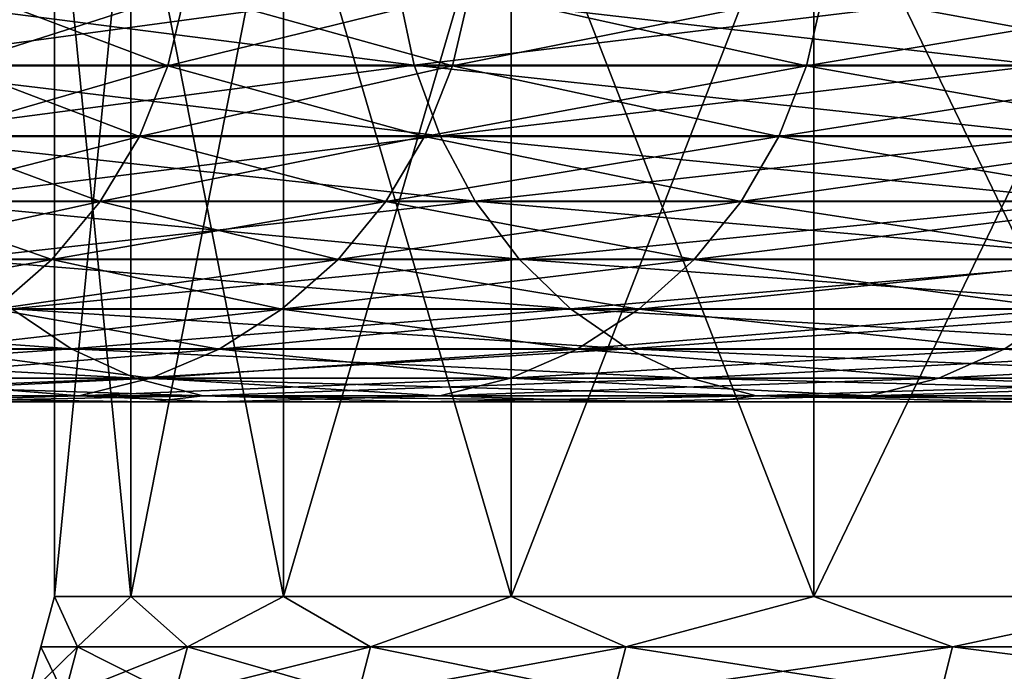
# Model space of a CAD drawing. Header units: metres. Extents: x -30 to 30, y -76 to 64.
# Tile 23 of 256: x -20.726 to -19.714, y -54.777 to -54.107. Entities that reach past the tile are written whole.
import ezdxf

# ---------------------------------------------------------------- set-up
doc = ezdxf.new("R2010")
doc.units = ezdxf.units.M
doc.layers.add('solid_508511', color=7, linetype='CONTINUOUS')

msp = doc.modelspace()

# ---------------------------------------------------------------- linework, layer by layer
at = {"layer": 'solid_508511'}
for points in [[(-20.611698, -54.700001, 1.909956), (-20.611698, -53.900002, 1.909956), (-20.690182, -53.900002, 0.637458)], [(-20.690182, -54.700001, 0.637458), (-20.690182, -53.900002, 0.637458), (-20.690182, -53.900002, -0.637458)], [(-20.611698, -54.700001, 1.909956), (-20.690182, -53.900002, 0.637458), (-20.690182, -54.700001, 0.637458)], [(-20.690182, -54.700001, -0.637458), (-20.690182, -53.900002, -0.637458), (-20.611698, -53.900002, -1.909956)], [(-20.690182, -54.700001, 0.637458), (-20.690182, -53.900002, -0.637458), (-20.690182, -54.700001, -0.637458)], [(-20.690182, -54.700001, -0.637458), (-20.611698, -53.900002, -1.909956), (-20.611698, -54.700001, -1.909956)], [(-20.455025, -54.700001, 3.17521), (-20.455025, -53.900002, 3.17521), (-20.611698, -53.900002, 1.909956)], [(-20.455025, -54.700001, 3.17521), (-20.611698, -53.900002, 1.909956), (-20.611698, -54.700001, 1.909956)], [(-20.611698, -54.700001, -1.909956), (-20.611698, -53.900002, -1.909956), (-20.455025, -53.900002, -3.17521)], [(-20.611698, -54.700001, -1.909956), (-20.455025, -53.900002, -3.17521), (-20.455025, -54.700001, -3.17521)], [(-20.22076, -54.700001, 4.428418), (-20.22076, -53.900002, 4.428418), (-20.455025, -53.900002, 3.17521)], [(-20.22076, -54.700001, 4.428418), (-20.455025, -53.900002, 3.17521), (-20.455025, -54.700001, 3.17521)], [(-20.455025, -54.700001, -3.17521), (-20.455025, -53.900002, -3.17521), (-20.22076, -53.900002, -4.428418)], [(-20.455025, -54.700001, -3.17521), (-20.22076, -53.900002, -4.428418), (-20.22076, -54.700001, -4.428418)], [(-19.90979, -54.700001, 5.664828), (-19.90979, -53.900002, 5.664828), (-20.22076, -53.900002, 4.428418)], [(-19.90979, -54.700001, 5.664828), (-20.22076, -53.900002, 4.428418), (-20.22076, -54.700001, 4.428418)], [(-20.22076, -54.700001, -4.428418), (-20.22076, -53.900002, -4.428418), (-19.90979, -53.900002, -5.664828)], [(-20.22076, -54.700001, -4.428418), (-19.90979, -53.900002, -5.664828), (-19.90979, -54.700001, -5.664828)], [(-19.523294, -54.700001, 6.879749), (-19.523294, -53.900002, 6.879749), (-19.90979, -53.900002, 5.664828)], [(-19.523294, -54.700001, 6.879749), (-19.90979, -53.900002, 5.664828), (-19.90979, -54.700001, 5.664828)], [(-19.90979, -54.700001, -5.664828), (-19.90979, -53.900002, -5.664828), (-19.523294, -53.900002, -6.879749)], [(-19.90979, -54.700001, -5.664828), (-19.523294, -53.900002, -6.879749), (-19.523294, -54.700001, -6.879749)], [(-20.320463, -54.153984, 10.722008), (-20.336599, -54.077595, 10.730521), (-20.916025, -54.077595, 9.552029)], [(-20.899429, -54.153984, 9.54445), (-20.320463, -54.153984, 10.722008), (-20.916025, -54.077595, 9.552029)], [(-20.899429, -54.153984, -9.54445), (-20.916025, -54.077595, -9.552029), (-20.336599, -54.077595, -10.730521)], [(-20.320463, -54.153984, -10.722008), (-20.899429, -54.153984, -9.54445), (-20.336599, -54.077595, -10.730521)], [(-20.55571, -54.078217, 4.326819), (-20.573658, -54.154583, 4.330596), (-20.794071, -54.154583, 3.104195)], [(-20.775932, -54.078217, 3.101487), (-20.55571, -54.078217, 4.326819), (-20.794071, -54.154583, 3.104195)], [(-20.775932, -54.078217, -3.101487), (-20.794071, -54.154583, -3.104195), (-20.573658, -54.154583, -4.330596)], [(-20.55571, -54.078217, -4.326819), (-20.775932, -54.078217, -3.101487), (-20.573658, -54.154583, -4.330596)], [(-20.263285, -54.078217, 5.536953), (-20.280977, -54.154583, 5.541787), (-20.573658, -54.154583, 4.330596)], [(-20.55571, -54.078217, 4.326819), (-20.263285, -54.078217, 5.536953), (-20.573658, -54.154583, 4.330596)], [(-20.55571, -54.078217, -4.326819), (-20.573658, -54.154583, -4.330596), (-20.280977, -54.154583, -5.541787)], [(-20.263285, -54.078217, -5.536953), (-20.55571, -54.078217, -4.326819), (-20.280977, -54.154583, -5.541787)], [(-19.675217, -54.153984, 11.864592), (-19.69084, -54.077595, 11.874013), (-20.336599, -54.077595, 10.730521)], [(-20.320463, -54.153984, 10.722008), (-19.675217, -54.153984, 11.864592), (-20.336599, -54.077595, 10.730521)], [(-20.320463, -54.153984, -10.722008), (-20.336599, -54.077595, -10.730521), (-19.69084, -54.077595, -11.874013)], [(-19.675217, -54.153984, -11.864592), (-20.320463, -54.153984, -10.722008), (-19.69084, -54.077595, -11.874013)], [(-19.899685, -54.078217, 6.727638), (-19.917059, -54.154583, 6.733512), (-20.280977, -54.154583, 5.541787)], [(-20.263285, -54.078217, 5.536953), (-19.899685, -54.078217, 6.727638), (-20.280977, -54.154583, 5.541787)], [(-20.263285, -54.078217, -5.536953), (-20.280977, -54.154583, -5.541787), (-19.917059, -54.154583, -6.733512)], [(-19.899685, -54.078217, -6.727638), (-20.263285, -54.078217, -5.536953), (-19.917059, -54.154583, -6.733512)], [(-19.466187, -54.078217, 7.894693), (-19.483183, -54.154583, 7.901586), (-19.917059, -54.154583, 6.733512)], [(-19.899685, -54.078217, 6.727638), (-19.466187, -54.078217, 7.894693), (-19.917059, -54.154583, 6.733512)], [(-19.899685, -54.078217, -6.727638), (-19.917059, -54.154583, -6.733512), (-19.483183, -54.154583, -7.901586)], [(-19.466187, -54.078217, -7.894693), (-19.899685, -54.078217, -6.727638), (-19.483183, -54.154583, -7.901586)], [(-20.293947, -54.226574, 10.708016), (-20.320463, -54.153984, 10.722008), (-20.899429, -54.153984, 9.54445)], [(-20.872158, -54.226574, 9.531996), (-20.293947, -54.226574, 10.708016), (-20.899429, -54.153984, 9.54445)], [(-20.872158, -54.226574, -9.531996), (-20.899429, -54.153984, -9.54445), (-20.320463, -54.153984, -10.722008)], [(-20.293947, -54.226574, -10.708016), (-20.872158, -54.226574, -9.531996), (-20.320463, -54.153984, -10.722008)], [(-20.573658, -54.154583, 4.330596), (-20.603085, -54.227135, 4.336791), (-20.823814, -54.227135, 3.108635)], [(-20.794071, -54.154583, 3.104195), (-20.573658, -54.154583, 4.330596), (-20.823814, -54.227135, 3.108635)], [(-20.794071, -54.154583, -3.104195), (-20.823814, -54.227135, -3.108635), (-20.603085, -54.227135, -4.336791)], [(-20.573658, -54.154583, -4.330596), (-20.794071, -54.154583, -3.104195), (-20.603085, -54.227135, -4.336791)], [(-20.280977, -54.154583, 5.541787), (-20.309986, -54.227135, 5.549714), (-20.603085, -54.227135, 4.336791)], [(-20.573658, -54.154583, 4.330596), (-20.280977, -54.154583, 5.541787), (-20.603085, -54.227135, 4.336791)], [(-20.573658, -54.154583, -4.330596), (-20.603085, -54.227135, -4.336791), (-20.309986, -54.227135, -5.549714)], [(-20.280977, -54.154583, -5.541787), (-20.573658, -54.154583, -4.330596), (-20.309986, -54.227135, -5.549714)], [(-19.649542, -54.226574, 11.84911), (-19.675217, -54.153984, 11.864592), (-20.320463, -54.153984, 10.722008)], [(-20.293947, -54.226574, 10.708016), (-19.649542, -54.226574, 11.84911), (-20.320463, -54.153984, 10.722008)], [(-20.293947, -54.226574, -10.708016), (-20.320463, -54.153984, -10.722008), (-19.675217, -54.153984, -11.864592)], [(-19.917059, -54.154583, 6.733512), (-19.945547, -54.227135, 6.743144), (-20.309986, -54.227135, 5.549714)], [(-20.280977, -54.154583, 5.541787), (-19.917059, -54.154583, 6.733512), (-20.309986, -54.227135, 5.549714)], [(-20.280977, -54.154583, -5.541787), (-20.309986, -54.227135, -5.549714), (-19.945547, -54.227135, -6.743144)], [(-19.649542, -54.226574, -11.84911), (-20.293947, -54.226574, -10.708016), (-19.675217, -54.153984, -11.864592)], [(-19.917059, -54.154583, -6.733512), (-20.280977, -54.154583, -5.541787), (-19.945547, -54.227135, -6.743144)], [(-19.483183, -54.154583, 7.901586), (-19.511049, -54.227135, 7.912888), (-19.945547, -54.227135, 6.743144)], [(-19.917059, -54.154583, 6.733512), (-19.483183, -54.154583, 7.901586), (-19.945547, -54.227135, 6.743144)], [(-19.917059, -54.154583, -6.733512), (-19.945547, -54.227135, -6.743144), (-19.511049, -54.227135, -7.912888)], [(-19.483183, -54.154583, -7.901586), (-19.917059, -54.154583, -6.733512), (-19.511049, -54.227135, -7.912888)], [(-20.257706, -54.293575, 10.688893), (-20.293947, -54.226574, 10.708016), (-20.872158, -54.226574, 9.531996)], [(-20.834883, -54.293575, 9.514973), (-20.257706, -54.293575, 10.688893), (-20.872158, -54.226574, 9.531996)], [(-20.834883, -54.293575, -9.514973), (-20.872158, -54.226574, -9.531996), (-20.293947, -54.226574, -10.708016)], [(-20.603085, -54.227135, 4.336791), (-20.643267, -54.294083, 4.345249), (-20.864426, -54.294083, 3.114697)], [(-20.823814, -54.227135, 3.108635), (-20.603085, -54.227135, 4.336791), (-20.864426, -54.294083, 3.114697)], [(-20.823814, -54.227135, -3.108635), (-20.864426, -54.294083, -3.114697), (-20.643267, -54.294083, -4.345249)], [(-20.257706, -54.293575, -10.688893), (-20.834883, -54.293575, -9.514973), (-20.293947, -54.226574, -10.708016)], [(-20.603085, -54.227135, -4.336791), (-20.823814, -54.227135, -3.108635), (-20.643267, -54.294083, -4.345249)], [(-20.309986, -54.227135, 5.549714), (-20.349596, -54.294083, 5.560537), (-20.643267, -54.294083, 4.345249)], [(-20.603085, -54.227135, 4.336791), (-20.309986, -54.227135, 5.549714), (-20.643267, -54.294083, 4.345249)], [(-20.603085, -54.227135, -4.336791), (-20.643267, -54.294083, -4.345249), (-20.349596, -54.294083, -5.560537)], [(-20.309986, -54.227135, -5.549714), (-20.603085, -54.227135, -4.336791), (-20.349596, -54.294083, -5.560537)], [(-19.945547, -54.227135, 6.743144), (-19.984446, -54.294083, 6.756294), (-20.349596, -54.294083, 5.560537)], [(-20.309986, -54.227135, 5.549714), (-19.945547, -54.227135, 6.743144), (-20.349596, -54.294083, 5.560537)], [(-20.309986, -54.227135, -5.549714), (-20.349596, -54.294083, -5.560537), (-19.984446, -54.294083, -6.756294)], [(-19.945547, -54.227135, -6.743144), (-20.309986, -54.227135, -5.549714), (-19.984446, -54.294083, -6.756294)], [(-19.61445, -54.293575, 11.82795), (-19.649542, -54.226574, 11.84911), (-20.293947, -54.226574, 10.708016)], [(-20.257706, -54.293575, 10.688893), (-19.61445, -54.293575, 11.82795), (-20.293947, -54.226574, 10.708016)], [(-20.257706, -54.293575, -10.688893), (-20.293947, -54.226574, -10.708016), (-19.649542, -54.226574, -11.84911)], [(-19.61445, -54.293575, -11.82795), (-20.257706, -54.293575, -10.688893), (-19.649542, -54.226574, -11.84911)], [(-19.511049, -54.227135, 7.912888), (-19.549101, -54.294083, 7.928319), (-19.984446, -54.294083, 6.756294)], [(-19.945547, -54.227135, 6.743144), (-19.511049, -54.227135, 7.912888), (-19.984446, -54.294083, 6.756294)], [(-19.945547, -54.227135, -6.743144), (-19.984446, -54.294083, -6.756294), (-19.549101, -54.294083, -7.928319)], [(-19.511049, -54.227135, -7.912888), (-19.945547, -54.227135, -6.743144), (-19.549101, -54.294083, -7.928319)], [(-20.643267, -54.294083, 4.345249), (-20.693211, -54.353775, 4.355762), (-20.914906, -54.353775, 3.122233)], [(-20.864426, -54.294083, 3.114697), (-20.643267, -54.294083, 4.345249), (-20.914906, -54.353775, 3.122233)], [(-20.864426, -54.294083, -3.114697), (-20.914906, -54.353775, -3.122233), (-20.693211, -54.353775, -4.355762)], [(-20.643267, -54.294083, -4.345249), (-20.864426, -54.294083, -3.114697), (-20.693211, -54.353775, -4.355762)], [(-20.212631, -54.353333, 10.665111), (-20.257706, -54.293575, 10.688893), (-20.834883, -54.293575, 9.514973)], [(-20.788525, -54.353333, 9.493801), (-20.212631, -54.353333, 10.665111), (-20.834883, -54.293575, 9.514973)], [(-20.788525, -54.353333, -9.493801), (-20.834883, -54.293575, -9.514973), (-20.257706, -54.293575, -10.688893)], [(-20.212631, -54.353333, -10.665111), (-20.788525, -54.353333, -9.493801), (-20.257706, -54.293575, -10.688893)], [(-20.349596, -54.294083, 5.560537), (-20.398829, -54.353775, 5.57399), (-20.693211, -54.353775, 4.355762)], [(-20.643267, -54.294083, 4.345249), (-20.349596, -54.294083, 5.560537), (-20.693211, -54.353775, 4.355762)], [(-20.643267, -54.294083, -4.345249), (-20.693211, -54.353775, -4.355762), (-20.398829, -54.353775, -5.57399)], [(-20.349596, -54.294083, -5.560537), (-20.643267, -54.294083, -4.345249), (-20.398829, -54.353775, -5.57399)], [(-19.984446, -54.294083, 6.756294), (-20.032797, -54.353775, 6.772641), (-20.398829, -54.353775, 5.57399)], [(-20.349596, -54.294083, 5.560537), (-19.984446, -54.294083, 6.756294), (-20.398829, -54.353775, 5.57399)], [(-20.349596, -54.294083, -5.560537), (-20.398829, -54.353775, -5.57399), (-20.032797, -54.353775, -6.772641)], [(-19.984446, -54.294083, -6.756294), (-20.349596, -54.294083, -5.560537), (-20.032797, -54.353775, -6.772641)], [(-19.570808, -54.353333, 11.801632), (-19.61445, -54.293575, 11.82795), (-20.257706, -54.293575, 10.688893)], [(-20.212631, -54.353333, 10.665111), (-19.570808, -54.353333, 11.801632), (-20.257706, -54.293575, 10.688893)], [(-20.212631, -54.353333, -10.665111), (-20.257706, -54.293575, -10.688893), (-19.61445, -54.293575, -11.82795)], [(-19.570808, -54.353333, -11.801632), (-20.212631, -54.353333, -10.665111), (-19.61445, -54.293575, -11.82795)], [(-19.549101, -54.294083, 7.928319), (-19.596397, -54.353775, 7.947501), (-20.032797, -54.353775, 6.772641)], [(-19.984446, -54.294083, 6.756294), (-19.549101, -54.294083, 7.928319), (-20.032797, -54.353775, 6.772641)], [(-19.984446, -54.294083, -6.756294), (-20.032797, -54.353775, -6.772641), (-19.596397, -54.353775, -7.947501)], [(-19.549101, -54.294083, -7.928319), (-19.984446, -54.294083, -6.756294), (-19.596397, -54.353775, -7.947501)], [(-20.693211, -54.353775, 4.355762), (-20.751684, -54.404739, 4.36807), (-20.974007, -54.404739, 3.131056)], [(-20.914906, -54.353775, 3.122233), (-20.693211, -54.353775, 4.355762), (-20.974007, -54.404739, 3.131056)], [(-20.693211, -54.353775, -4.355762), (-20.914906, -54.353775, -3.122233), (-20.751684, -54.404739, -4.36807)], [(-20.159838, -54.404369, 10.637254), (-20.212631, -54.353333, 10.665111), (-20.788525, -54.353333, 9.493801)], [(-20.734228, -54.404369, 9.469005), (-20.159838, -54.404369, 10.637254), (-20.788525, -54.353333, 9.493801)], [(-20.734228, -54.404369, -9.469005), (-20.788525, -54.353333, -9.493801), (-20.212631, -54.353333, -10.665111)], [(-20.398829, -54.353775, 5.57399), (-20.456472, -54.404739, 5.589742), (-20.751684, -54.404739, 4.36807)], [(-20.693211, -54.353775, 4.355762), (-20.398829, -54.353775, 5.57399), (-20.751684, -54.404739, 4.36807)], [(-20.693211, -54.353775, -4.355762), (-20.751684, -54.404739, -4.36807), (-20.456472, -54.404739, -5.589742)], [(-20.159838, -54.404369, -10.637254), (-20.734228, -54.404369, -9.469005), (-20.212631, -54.353333, -10.665111)], [(-20.398829, -54.353775, -5.57399), (-20.693211, -54.353775, -4.355762), (-20.456472, -54.404739, -5.589742)], [(-20.032797, -54.353775, 6.772641), (-20.089405, -54.404739, 6.791779), (-20.456472, -54.404739, 5.589742)], [(-20.398829, -54.353775, 5.57399), (-20.032797, -54.353775, 6.772641), (-20.456472, -54.404739, 5.589742)], [(-20.398829, -54.353775, -5.57399), (-20.456472, -54.404739, -5.589742), (-20.089405, -54.404739, -6.791779)], [(-20.032797, -54.353775, -6.772641), (-20.398829, -54.353775, -5.57399), (-20.089405, -54.404739, -6.791779)], [(-19.519691, -54.404369, 11.770806), (-19.570808, -54.353333, 11.801632), (-20.212631, -54.353333, 10.665111)], [(-20.159838, -54.404369, 10.637254), (-19.519691, -54.404369, 11.770806), (-20.212631, -54.353333, 10.665111)], [(-20.159838, -54.404369, -10.637254), (-20.212631, -54.353333, -10.665111), (-19.570808, -54.353333, -11.801632)], [(-19.519691, -54.404369, -11.770806), (-20.159838, -54.404369, -10.637254), (-19.570808, -54.353333, -11.801632)], [(-19.596397, -54.353775, 7.947501), (-19.651773, -54.404739, 7.969959), (-20.089405, -54.404739, 6.791779)], [(-20.032797, -54.353775, 6.772641), (-19.596397, -54.353775, 7.947501), (-20.089405, -54.404739, 6.791779)], [(-20.032797, -54.353775, -6.772641), (-20.089405, -54.404739, -6.791779), (-19.651773, -54.404739, -7.969959)], [(-19.596397, -54.353775, -7.947501), (-20.032797, -54.353775, -6.772641), (-19.651773, -54.404739, -7.969959)], [(-20.673328, -54.445431, 9.441194), (-20.734228, -54.404369, 9.469005), (-21.240986, -54.404369, 8.269869)], [(-21.1786, -54.445431, 8.24558), (-20.673328, -54.445431, 9.441194), (-21.240986, -54.404369, 8.269869)], [(-20.673328, -54.445431, -9.441194), (-21.1786, -54.445431, -8.24558), (-20.734228, -54.404369, -9.469005)], [(-20.456472, -54.404739, 5.589742), (-20.521103, -54.445717, 5.607402), (-20.817247, -54.445717, 4.381871)], [(-20.751684, -54.404739, 4.36807), (-20.456472, -54.404739, 5.589742), (-20.817247, -54.445717, 4.381871)], [(-20.751684, -54.404739, -4.36807), (-20.817247, -54.445717, -4.381871), (-20.521103, -54.445717, -5.607402)], [(-20.456472, -54.404739, -5.589742), (-20.751684, -54.404739, -4.36807), (-20.521103, -54.445717, -5.607402)], [(-20.100626, -54.445431, 10.606011), (-20.159838, -54.404369, 10.637254), (-20.734228, -54.404369, 9.469005)], [(-20.673328, -54.445431, 9.441194), (-20.100626, -54.445431, 10.606011), (-20.734228, -54.404369, 9.469005)], [(-20.673328, -54.445431, -9.441194), (-20.734228, -54.404369, -9.469005), (-20.159838, -54.404369, -10.637254)], [(-20.100626, -54.445431, -10.606011), (-20.673328, -54.445431, -9.441194), (-20.159838, -54.404369, -10.637254)], [(-20.089405, -54.404739, 6.791779), (-20.152876, -54.445717, 6.813237), (-20.521103, -54.445717, 5.607402)], [(-20.456472, -54.404739, 5.589742), (-20.089405, -54.404739, 6.791779), (-20.521103, -54.445717, 5.607402)], [(-20.456472, -54.404739, -5.589742), (-20.521103, -54.445717, -5.607402), (-20.152876, -54.445717, -6.813237)], [(-20.089405, -54.404739, -6.791779), (-20.456472, -54.404739, -5.589742), (-20.152876, -54.445717, -6.813237)], [(-19.46236, -54.445431, 11.736235), (-19.519691, -54.404369, 11.770806), (-20.159838, -54.404369, 10.637254)], [(-20.100626, -54.445431, 10.606011), (-19.46236, -54.445431, 11.736235), (-20.159838, -54.404369, 10.637254)], [(-20.100626, -54.445431, -10.606011), (-20.159838, -54.404369, -10.637254), (-19.519691, -54.404369, -11.770806)], [(-19.651773, -54.404739, 7.969959), (-19.713861, -54.445717, 7.99514), (-20.152876, -54.445717, 6.813237)], [(-20.089405, -54.404739, 6.791779), (-19.651773, -54.404739, 7.969959), (-20.152876, -54.445717, 6.813237)], [(-20.089405, -54.404739, -6.791779), (-20.152876, -54.445717, -6.813237), (-19.713861, -54.445717, -7.99514)], [(-19.46236, -54.445431, -11.736235), (-20.100626, -54.445431, -10.606011), (-19.519691, -54.404369, -11.770806)], [(-19.651773, -54.404739, -7.969959), (-20.089405, -54.404739, -6.791779), (-19.713861, -54.445717, -7.99514)], [(-19.145115, -54.404739, 9.120146), (-19.205601, -54.445717, 9.14896), (-19.713861, -54.445717, 7.99514)], [(-19.651773, -54.404739, 7.969959), (-19.145115, -54.404739, 9.120146), (-19.713861, -54.445717, 7.99514)], [(-19.651773, -54.404739, -7.969959), (-19.713861, -54.445717, -7.99514), (-19.205601, -54.445717, -9.14896)], [(-20.607334, -54.475506, 9.411054), (-20.673328, -54.445431, 9.441194), (-21.1786, -54.445431, 8.24558)], [(-21.110991, -54.475506, 8.219257), (-20.607334, -54.475506, 9.411054), (-21.1786, -54.445431, 8.24558)], [(-21.110991, -54.475506, -8.219257), (-21.1786, -54.445431, -8.24558), (-20.673328, -54.445431, -9.441194)], [(-20.607334, -54.475506, -9.411054), (-21.110991, -54.475506, -8.219257), (-20.673328, -54.445431, -9.441194)], [(-20.521103, -54.445717, 5.607402), (-20.591125, -54.475697, 5.626535), (-20.888281, -54.475697, 4.396822)], [(-20.817247, -54.445717, 4.381871), (-20.521103, -54.445717, 5.607402), (-20.888281, -54.475697, 4.396822)], [(-20.817247, -54.445717, -4.381871), (-20.888281, -54.475697, -4.396822), (-20.591125, -54.475697, -5.626535)], [(-20.521103, -54.445717, -5.607402), (-20.817247, -54.445717, -4.381871), (-20.591125, -54.475697, -5.626535)], [(-20.036459, -54.475506, 10.572154), (-20.100626, -54.445431, 10.606011), (-20.673328, -54.445431, 9.441194)], [(-20.607334, -54.475506, 9.411054), (-20.036459, -54.475506, 10.572154), (-20.673328, -54.445431, 9.441194)], [(-20.607334, -54.475506, -9.411054), (-20.673328, -54.445431, -9.441194), (-20.100626, -54.445431, -10.606011)], [(-20.036459, -54.475506, -10.572154), (-20.607334, -54.475506, -9.411054), (-20.100626, -54.445431, -10.606011)], [(-20.152876, -54.445717, 6.813237), (-20.221642, -54.475697, 6.836485), (-20.591125, -54.475697, 5.626535)], [(-20.521103, -54.445717, 5.607402), (-20.152876, -54.445717, 6.813237), (-20.591125, -54.475697, 5.626535)], [(-20.521103, -54.445717, -5.607402), (-20.591125, -54.475697, -5.626535), (-20.221642, -54.475697, -6.836485)], [(-20.152876, -54.445717, -6.813237), (-20.521103, -54.445717, -5.607402), (-20.221642, -54.475697, -6.836485)], [(-19.713861, -54.445717, 7.99514), (-19.78113, -54.475697, 8.022421), (-20.221642, -54.475697, 6.836485)], [(-20.152876, -54.445717, 6.813237), (-19.713861, -54.445717, 7.99514), (-20.221642, -54.475697, 6.836485)], [(-20.152876, -54.445717, -6.813237), (-20.221642, -54.475697, -6.836485), (-19.78113, -54.475697, -8.022421)], [(-19.713861, -54.445717, -7.99514), (-20.152876, -54.445717, -6.813237), (-19.78113, -54.475697, -8.022421)], [(-19.40023, -54.475506, 11.69877), (-19.46236, -54.445431, 11.736235), (-20.100626, -54.445431, 10.606011)], [(-20.036459, -54.475506, 10.572154), (-19.40023, -54.475506, 11.69877), (-20.100626, -54.445431, 10.606011)], [(-20.036459, -54.475506, -10.572154), (-20.100626, -54.445431, -10.606011), (-19.46236, -54.445431, -11.736235)], [(-19.40023, -54.475506, -11.69877), (-20.036459, -54.475506, -10.572154), (-19.46236, -54.445431, -11.736235)], [(-19.205601, -54.445717, 9.14896), (-19.271135, -54.475697, 9.180178), (-19.78113, -54.475697, 8.022421)], [(-19.713861, -54.445717, 7.99514), (-19.205601, -54.445717, 9.14896), (-19.78113, -54.475697, 8.022421)], [(-19.713861, -54.445717, -7.99514), (-19.78113, -54.475697, -8.022421), (-19.271135, -54.475697, -9.180178)], [(-19.205601, -54.445717, -9.14896), (-19.713861, -54.445717, -7.99514), (-19.271135, -54.475697, -9.180178)], [(-20.537868, -54.493843, 9.379331), (-20.607334, -54.475506, 9.411054), (-21.110991, -54.475506, 8.219257)], [(-21.039829, -54.493843, 8.191551), (-20.537868, -54.493843, 9.379331), (-21.110991, -54.475506, 8.219257)], [(-21.039829, -54.493843, -8.191551), (-21.110991, -54.475506, -8.219257), (-20.607334, -54.475506, -9.411054)], [(-20.537868, -54.493843, -9.379331), (-21.039829, -54.493843, -8.191551), (-20.607334, -54.475506, -9.411054)], [(-20.591125, -54.475697, 5.626535), (-20.664812, -54.493942, 5.646671), (-20.963032, -54.493942, 4.412557)], [(-20.888281, -54.475697, 4.396822), (-20.591125, -54.475697, 5.626535), (-20.963032, -54.493942, 4.412557)], [(-20.888281, -54.475697, -4.396822), (-20.963032, -54.493942, -4.412557), (-20.664812, -54.493942, -5.646671)], [(-20.591125, -54.475697, -5.626535), (-20.888281, -54.475697, -4.396822), (-20.664812, -54.493942, -5.646671)], [(-20.221642, -54.475697, 6.836485), (-20.294008, -54.493942, 6.86095), (-20.664812, -54.493942, 5.646671)], [(-20.591125, -54.475697, 5.626535), (-20.221642, -54.475697, 6.836485), (-20.664812, -54.493942, 5.646671)], [(-20.591125, -54.475697, -5.626535), (-20.664812, -54.493942, -5.646671), (-20.294008, -54.493942, -6.86095)], [(-19.96892, -54.493843, 10.536516), (-20.036459, -54.475506, 10.572154), (-20.607334, -54.475506, 9.411054)], [(-20.537868, -54.493843, 9.379331), (-19.96892, -54.493843, 10.536516), (-20.607334, -54.475506, 9.411054)], [(-20.537868, -54.493843, -9.379331), (-20.607334, -54.475506, -9.411054), (-20.036459, -54.475506, -10.572154)], [(-20.221642, -54.475697, -6.836485), (-20.591125, -54.475697, -5.626535), (-20.294008, -54.493942, -6.86095)], [(-19.96892, -54.493843, -10.536516), (-20.537868, -54.493843, -9.379331), (-20.036459, -54.475506, -10.572154)], [(-19.78113, -54.475697, 8.022421), (-19.851919, -54.493942, 8.05113), (-20.294008, -54.493942, 6.86095)], [(-20.221642, -54.475697, 6.836485), (-19.78113, -54.475697, 8.022421), (-20.294008, -54.493942, 6.86095)], [(-20.221642, -54.475697, -6.836485), (-20.294008, -54.493942, -6.86095), (-19.851919, -54.493942, -8.05113)], [(-19.78113, -54.475697, -8.022421), (-20.221642, -54.475697, -6.836485), (-19.851919, -54.493942, -8.05113)], [(-19.334835, -54.493843, 11.659334), (-19.40023, -54.475506, 11.69877), (-20.036459, -54.475506, 10.572154)], [(-19.96892, -54.493843, 10.536516), (-19.334835, -54.493843, 11.659334), (-20.036459, -54.475506, 10.572154)], [(-19.96892, -54.493843, -10.536516), (-20.036459, -54.475506, -10.572154), (-19.40023, -54.475506, -11.69877)], [(-19.334835, -54.493843, -11.659334), (-19.96892, -54.493843, -10.536516), (-19.40023, -54.475506, -11.69877)], [(-19.271135, -54.475697, 9.180178), (-19.340099, -54.493942, 9.21303), (-19.851919, -54.493942, 8.05113)], [(-19.78113, -54.475697, 8.022421), (-19.271135, -54.475697, 9.180178), (-19.851919, -54.493942, 8.05113)], [(-19.78113, -54.475697, -8.022421), (-19.851919, -54.493942, -8.05113), (-19.340099, -54.493942, -9.21303)], [(-19.271135, -54.475697, -9.180178), (-19.78113, -54.475697, -8.022421), (-19.340099, -54.493942, -9.21303)], [(-20.537868, -54.493843, -9.379331), (-20.850203, -54.5, -8.456894), (-21.039829, -54.493843, -8.191551)], [(-21.039829, -54.493843, 8.191551), (-20.850197, -54.5, 8.456906), (-20.590363, -54.5, 9.071212)], [(-21.039829, -54.493843, 8.191551), (-20.590363, -54.5, 9.071212), (-20.537868, -54.493843, 9.379331)], [(-20.963032, -54.493942, 4.412557), (-20.664812, -54.493942, 5.646671), (-20.874645, -54.5, 5.147731)], [(-20.664812, -54.493942, -5.646671), (-20.963032, -54.493942, -4.412557), (-20.874653, -54.5, -5.1477)], [(-20.664812, -54.493942, -5.646671), (-20.874653, -54.5, -5.1477), (-20.52557, -54.5, -6.399287)], [(-20.874653, -54.5, -5.1477), (-20.850203, -54.5, -8.456894), (-20.590368, -54.5, -9.071199)], [(-20.52557, -54.5, -6.399287), (-20.874653, -54.5, -5.1477), (-20.590368, -54.5, -9.071199)], [(-20.664812, -54.493942, 5.646671), (-20.52556, -54.5, 6.399318), (-20.874645, -54.5, 5.147731)], [(-20.874645, -54.5, 5.147731), (-20.52556, -54.5, 6.399318), (-20.850197, -54.5, 8.456906)], [(-20.537868, -54.493843, -9.379331), (-20.590368, -54.5, -9.071199), (-20.850203, -54.5, -8.456894)], [(-20.52556, -54.5, 6.399318), (-20.590363, -54.5, 9.071212), (-20.850197, -54.5, 8.456906)], [(-20.664812, -54.493942, 5.646671), (-20.294008, -54.493942, 6.86095), (-20.52556, -54.5, 6.399318)], [(-20.294008, -54.493942, -6.86095), (-20.664812, -54.493942, -5.646671), (-20.52557, -54.5, -6.399287)], [(-20.537868, -54.493843, -9.379331), (-20.312494, -54.5, -9.67742), (-20.590368, -54.5, -9.071199)], [(-20.52557, -54.5, -6.399287), (-20.590368, -54.5, -9.071199), (-20.312494, -54.5, -9.67742)], [(-20.537868, -54.493843, 9.379331), (-20.590363, -54.5, 9.071212), (-20.312489, -54.5, 9.677432)], [(-20.52556, -54.5, 6.399318), (-20.312489, -54.5, 9.677432), (-20.590363, -54.5, 9.071212)], [(-19.96892, -54.493843, -10.536516), (-20.312494, -54.5, -9.67742), (-20.537868, -54.493843, -9.379331)], [(-20.537868, -54.493843, 9.379331), (-20.312489, -54.5, 9.677432), (-20.016726, -54.5, 10.275248)], [(-20.537868, -54.493843, 9.379331), (-20.016726, -54.5, 10.275248), (-19.96892, -54.493843, 10.536516)], [(-20.294008, -54.493942, -6.86095), (-20.52557, -54.5, -6.399287), (-20.101501, -54.5, -7.62755)], [(-20.101501, -54.5, -7.62755), (-20.52557, -54.5, -6.399287), (-20.312494, -54.5, -9.67742)], [(-20.294008, -54.493942, 6.86095), (-20.10149, -54.5, 7.62758), (-20.52556, -54.5, 6.399318)], [(-20.52556, -54.5, 6.399318), (-20.10149, -54.5, 7.62758), (-20.312489, -54.5, 9.677432)], [(-19.96892, -54.493843, -10.536516), (-20.016731, -54.5, -10.275236), (-20.312494, -54.5, -9.67742)], [(-20.101501, -54.5, -7.62755), (-20.312494, -54.5, -9.67742), (-20.016731, -54.5, -10.275236)], [(-20.10149, -54.5, 7.62758), (-20.016726, -54.5, 10.275248), (-20.312489, -54.5, 9.677432)], [(-20.294008, -54.493942, 6.86095), (-19.851919, -54.493942, 8.05113), (-20.10149, -54.5, 7.62758)], [(-19.851919, -54.493942, -8.05113), (-20.294008, -54.493942, -6.86095), (-20.101501, -54.5, -7.62755)], [(-19.851919, -54.493942, -8.05113), (-20.101501, -54.5, -7.62755), (-19.604027, -54.5, -8.827918)], [(-20.101501, -54.5, -7.62755), (-20.016731, -54.5, -10.275236), (-19.703394, -54.5, -10.863985)], [(-19.604027, -54.5, -8.827918), (-20.101501, -54.5, -7.62755), (-19.703394, -54.5, -10.863985)], [(-19.851919, -54.493942, 8.05113), (-19.604013, -54.5, 8.827948), (-20.10149, -54.5, 7.62758)], [(-20.10149, -54.5, 7.62758), (-19.604013, -54.5, 8.827948), (-20.016726, -54.5, 10.275248)], [(-19.96892, -54.493843, -10.536516), (-19.703394, -54.5, -10.863985), (-20.016731, -54.5, -10.275236)], [(-19.96892, -54.493843, 10.536516), (-20.016726, -54.5, 10.275248), (-19.703388, -54.5, 10.863997)], [(-19.604013, -54.5, 8.827948), (-19.703388, -54.5, 10.863997), (-20.016726, -54.5, 10.275248)], [(-19.334835, -54.493843, -11.659334), (-19.703394, -54.5, -10.863985), (-19.96892, -54.493843, -10.536516)], [(-19.96892, -54.493843, 10.536516), (-19.703388, -54.5, 10.863997), (-19.372772, -54.5, 11.44315)], [(-19.96892, -54.493843, 10.536516), (-19.372772, -54.5, 11.44315), (-19.334835, -54.493843, 11.659334)], [(-19.851919, -54.493942, 8.05113), (-19.340099, -54.493942, 9.21303), (-19.604013, -54.5, 8.827948)], [(-19.340099, -54.493942, -9.21303), (-19.851919, -54.493942, -8.05113), (-19.604027, -54.5, -8.827918)], [(-20.690182, -54.700001, 0.637458), (-20.704494, -54.751732), (-20.666719, -54.751732, 1.250106)], [(-20.690182, -54.700001, -0.637458), (-20.666719, -54.751732, -1.250106), (-20.704494, -54.751732)], [(-20.690182, -54.700001, 0.637458), (-20.690182, -54.700001, -0.637458), (-20.704494, -54.751732)], [(-20.611698, -54.700001, 1.909956), (-20.690182, -54.700001, 0.637458), (-20.666719, -54.751732, 1.250106)], [(-20.690182, -54.700001, -0.637458), (-20.611698, -54.700001, -1.909956), (-20.666719, -54.751732, -1.250106)], [(-20.611698, -54.700001, 1.909956), (-20.666719, -54.751732, 1.250106), (-20.553535, -54.751732, 2.495651)], [(-20.611698, -54.700001, -1.909956), (-20.553535, -54.751732, -2.495651), (-20.666719, -54.751732, -1.250106)], [(-20.455025, -54.700001, 3.17521), (-20.611698, -54.700001, 1.909956), (-20.553535, -54.751732, 2.495651)], [(-20.611698, -54.700001, -1.909956), (-20.455025, -54.700001, -3.17521), (-20.553535, -54.751732, -2.495651)], [(-20.455025, -54.700001, 3.17521), (-20.553535, -54.751732, 2.495651), (-20.365353, -54.751732, 3.732089)], [(-20.455025, -54.700001, -3.17521), (-20.365353, -54.751732, -3.732089), (-20.553535, -54.751732, -2.495651)], [(-20.22076, -54.700001, 4.428418), (-20.455025, -54.700001, 3.17521), (-20.365353, -54.751732, 3.732089)], [(-20.455025, -54.700001, -3.17521), (-20.22076, -54.700001, -4.428418), (-20.365353, -54.751732, -3.732089)], [(-20.22076, -54.700001, 4.428418), (-20.365353, -54.751732, 3.732089), (-20.102859, -54.751732, 4.95491)], [(-20.22076, -54.700001, -4.428418), (-20.102859, -54.751732, -4.95491), (-20.365353, -54.751732, -3.732089)], [(-19.90979, -54.700001, 5.664828), (-20.22076, -54.700001, 4.428418), (-20.102859, -54.751732, 4.95491)], [(-20.22076, -54.700001, -4.428418), (-19.90979, -54.700001, -5.664828), (-20.102859, -54.751732, -4.95491)], [(-19.90979, -54.700001, 5.664828), (-20.102859, -54.751732, 4.95491), (-19.767014, -54.751732, 6.15965)], [(-19.90979, -54.700001, -5.664828), (-19.767014, -54.751732, -6.15965), (-20.102859, -54.751732, -4.95491)], [(-19.523294, -54.700001, 6.879749), (-19.90979, -54.700001, 5.664828), (-19.767014, -54.751732, 6.15965)], [(-19.90979, -54.700001, -5.664828), (-19.523294, -54.700001, -6.879749), (-19.767014, -54.751732, -6.15965)], [(-19.523294, -54.700001, 6.879749), (-19.767014, -54.751732, 6.15965), (-19.359039, -54.751732, 7.341915)], [(-19.523294, -54.700001, -6.879749), (-19.359039, -54.751732, -7.341915), (-19.767014, -54.751732, -6.15965)], [(-20.717985, -54.802311), (-20.704494, -54.751732), (-20.666719, -54.751732, -1.250106)], [(-20.717985, -54.802311), (-20.680185, -54.802311, 1.250921), (-20.704494, -54.751732)], [(-20.680185, -54.802311, -1.250921), (-20.717985, -54.802311), (-20.666719, -54.751732, -1.250106)], [(-20.680185, -54.802311, 1.250921), (-20.666719, -54.751732, 1.250106), (-20.704494, -54.751732)], [(-20.680185, -54.802311, 1.250921), (-20.566927, -54.802311, 2.497277), (-20.666719, -54.751732, 1.250106)], [(-20.680185, -54.802311, -1.250921), (-20.666719, -54.751732, -1.250106), (-20.553535, -54.751732, -2.495651)], [(-20.566927, -54.802311, -2.497277), (-20.680185, -54.802311, -1.250921), (-20.553535, -54.751732, -2.495651)], [(-20.566927, -54.802311, 2.497277), (-20.553535, -54.751732, 2.495651), (-20.666719, -54.751732, 1.250106)], [(-20.566927, -54.802311, 2.497277), (-20.378622, -54.802311, 3.734521), (-20.553535, -54.751732, 2.495651)], [(-20.566927, -54.802311, -2.497277), (-20.553535, -54.751732, -2.495651), (-20.365353, -54.751732, -3.732089)], [(-20.378622, -54.802311, -3.734521), (-20.566927, -54.802311, -2.497277), (-20.365353, -54.751732, -3.732089)], [(-20.378622, -54.802311, 3.734521), (-20.365353, -54.751732, 3.732089), (-20.553535, -54.751732, 2.495651)], [(-20.378622, -54.802311, 3.734521), (-20.115957, -54.802311, 4.958138), (-20.365353, -54.751732, 3.732089)], [(-20.378622, -54.802311, -3.734521), (-20.365353, -54.751732, -3.732089), (-20.102859, -54.751732, -4.95491)], [(-20.115957, -54.802311, -4.958138), (-20.378622, -54.802311, -3.734521), (-20.102859, -54.751732, -4.95491)], [(-20.115957, -54.802311, 4.958138), (-20.102859, -54.751732, 4.95491), (-20.365353, -54.751732, 3.732089)], [(-20.115957, -54.802311, 4.958138), (-19.779892, -54.802311, 6.163664), (-20.102859, -54.751732, 4.95491)], [(-20.115957, -54.802311, -4.958138), (-20.102859, -54.751732, -4.95491), (-19.767014, -54.751732, -6.15965)], [(-19.779892, -54.802311, -6.163664), (-20.115957, -54.802311, -4.958138), (-19.767014, -54.751732, -6.15965)], [(-19.779892, -54.802311, 6.163664), (-19.767014, -54.751732, 6.15965), (-20.102859, -54.751732, 4.95491)], [(-19.779892, -54.802311, 6.163664), (-19.371653, -54.802311, 7.346699), (-19.767014, -54.751732, 6.15965)], [(-19.779892, -54.802311, -6.163664), (-19.767014, -54.751732, -6.15965), (-19.359039, -54.751732, -7.341915)], [(-19.371653, -54.802311, -7.346699), (-19.779892, -54.802311, -6.163664), (-19.359039, -54.751732, -7.341915)], [(-19.371653, -54.802311, 7.346699), (-19.359039, -54.751732, 7.341915), (-19.767014, -54.751732, 6.15965)]]:
    msp.add_3dface(points, dxfattribs=at)

doc.saveas('drawing.dxf')
